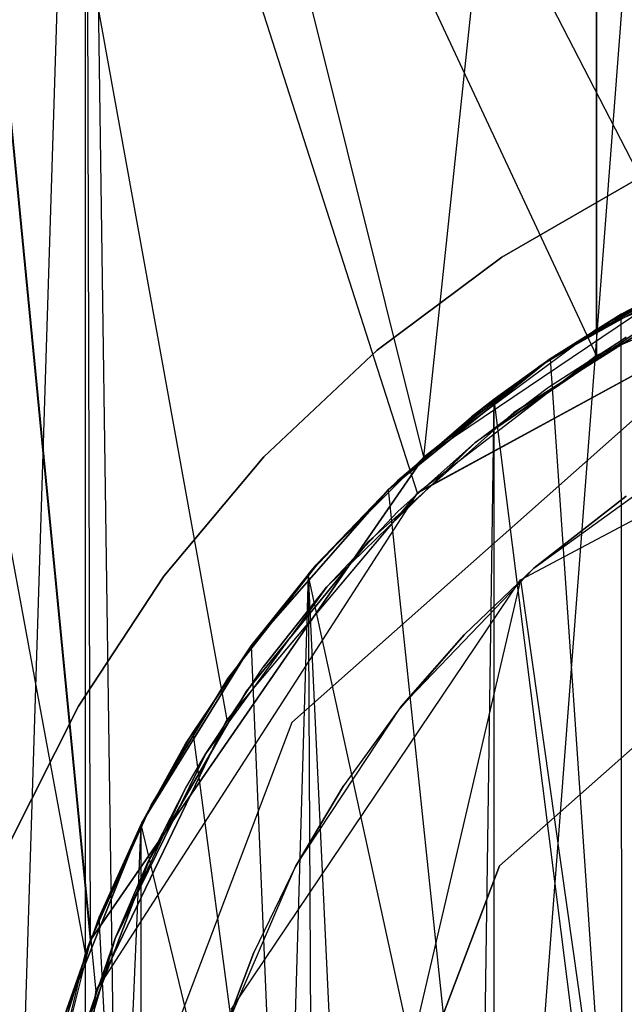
# Model space of a CAD drawing. Extents: x 0.03 to 4.74, y -5.92 to 1.99.
# Tile 14 of 21: x 2.03 to 2.21, y 0.11 to 0.4. Entities that reach past the tile are written whole.
import ezdxf

# ---------------------------------------------------------------- set-up
doc = ezdxf.new("R2010")
doc.units = 0
doc.header["$MEASUREMENT"] = 0
doc.layers.get('0').update_dxf_attribs({"color": 13, "linetype": 'CONTINUOUS'})

# ---------------------------------------------------------------- blocks, each defined once
blk = doc.blocks.new('TESSA-LED_STL')
at = {"color": 0}
for p, q in [((1.988, 0.74803, 38.03412), (2.04997, 0.11292, 37.97463)), ((1.988, 0.74803, 38.03412), (2.04997, 0.11292, 37.97463)), ((1.988, 0.74803, 38.03412), (2.08857, 0.19284, 37.94597)), ((2.19736, 0.30005, 37.88961), (1.988, 0.74803, 38.03412)), ((2.19736, 0.30005, 37.88961), (1.988, 0.74803, 38.03412)), ((2.14461, 0.25955, 37.91296), (1.988, 0.74803, 38.03412)), ((2.14461, 0.25955, 37.91296), (1.988, 0.74803, 38.03412)), ((1.988, 0.74803, 38.03412), (2.08857, 0.19284, 37.94597)), ((2.04836, 0.12799, 38.79718), (1.988, 0.74803, 38.73902)), ((2.04836, 0.12799, 38.79718), (1.988, 0.74803, 38.73902)), ((2.14649, 0.27015, 38.86113), (2.19736, 0.74803, 38.88353)), ((2.14649, 0.27015, 38.86113), (2.19736, 0.74803, 38.88353)), ((2.19736, 0.74803, 37.88961), (2.19736, 0.30005, 37.88961)), ((2.19736, 0.74803, 37.88961), (2.19736, 0.30005, 37.88961)), ((2.19736, 0.30781, 38.88353), (2.19736, 0.74803, 38.88353)), ((2.19736, 0.30781, 38.88353), (2.19736, 0.74803, 38.88353)), ((2.04693, 0.12417, 38.6868), (1.94623, 0.66929, 38.49492)), ((2.04693, 0.12417, 38.6868), (1.94623, 0.66929, 38.49492)), ((1.98491, -1.31348, 38.1762), (2.04693, 0.66929, 38.08634)), ((1.98491, -1.31348, 38.1762), (2.04693, 0.66929, 38.08634)), ((2.04693, 0.66929, 38.08634), (2.07489, -1.29928, 38.05746)), ((2.04695, -1.3033, 38.08632), (2.04693, 0.66929, 38.08634)), ((2.04695, -1.3033, 38.08632), (2.04693, 0.66929, 38.08634)), ((2.04693, 0.66929, 38.08634), (2.07489, -1.29928, 38.05746)), ((2.22528, 0.32325, 38.8099), (2.04693, 0.66929, 38.6868)), ((2.22528, 0.32325, 38.8099), (2.04693, 0.66929, 38.6868)), ((2.14649, 0.27015, 38.7709), (2.04693, 0.66929, 38.6868)), ((2.04836, 0.12799, 38.6884), (2.04693, 0.66929, 38.6868)), ((2.14649, 0.27015, 38.7709), (2.04693, 0.66929, 38.6868)), ((2.04836, 0.12799, 38.6884), (2.04693, 0.66929, 38.6868)), ((2.04693, 0.12417, 38.6868), (2.04693, 0.66929, 38.6868)), ((2.04693, 0.12417, 38.6868), (2.04693, 0.66929, 38.6868)), ((2.07489, -1.29928, 38.05746), (2.22528, 0.66929, 37.96323)), ((2.07489, -1.29928, 38.05746), (2.22528, 0.66929, 37.96323)), ((2.20913, 0.35182, 40.35507), (2.16948, 0.32893, 40.35507)), ((2.16948, 0.32893, 40.74877), (2.20913, 0.35182, 40.74877)), ((2.16948, 0.32893, 40.74877), (2.20913, 0.35182, 40.74877)), ((2.20913, 0.35182, 40.35507), (2.16948, 0.32893, 40.35507)), ((2.29945, 0.35044, 38.911), (2.19736, 0.30781, 38.88353)), ((2.29945, 0.35044, 38.911), (2.19736, 0.30781, 38.88353)), ((2.29841, 0.34338, 0.27633), (2.14461, 0.25955, 37.91296)), ((2.29841, 0.34338, 0.27633), (2.14461, 0.25955, 37.91296)), ((2.14486, 0.25978, 0.27633), (2.29841, 0.34338, 0.27633)), ((2.14486, 0.25978, 0.27633), (2.29841, 0.34338, 0.27633)), ((2.29841, 0.34338, 37.86231), (2.19736, 0.30005, 37.88961)), ((2.29841, 0.34338, 0.27633), (2.19736, 0.30005, 37.88961)), ((2.29841, 0.34338, 37.86231), (2.19736, 0.30005, 37.88961)), ((2.29841, 0.34338, 0.27633), (2.19736, 0.30005, 37.88961)), ((2.16948, 0.32893, 40.35507), (2.13276, 0.30159, 40.35507)), ((2.13276, 0.30159, 40.74877), (2.16948, 0.32893, 40.74877)), ((2.13276, 0.30159, 40.74877), (2.16948, 0.32893, 40.74877)), ((2.16948, 0.32893, 40.35507), (2.13276, 0.30159, 40.35507)), ((2.16948, 0.32893, 40.35507), (2.16948, 0.32893, 40.74877)), ((2.16948, 0.32893, 40.35507), (2.16948, 0.32893, 40.74877)), ((2.23716, 0.32888, 40.35507), (2.18372, 0.29903, 40.35507)), ((2.18372, 0.29903, 40.74877), (2.23716, 0.32888, 40.74877)), ((2.18372, 0.29903, 40.74877), (2.23716, 0.32888, 40.74877)), ((2.23716, 0.32888, 40.35507), (2.18372, 0.29903, 40.35507)), ((2.14649, 0.27015, 38.7709), (2.22528, 0.32325, 38.8099)), ((2.14649, 0.27015, 38.7709), (2.22528, 0.32325, 38.8099)), ((2.22664, 0.32392, 38.81042), (2.18372, 0.29903, 38.87814)), ((2.22664, 0.32392, 38.81042), (2.18372, 0.29903, 38.87814)), ((2.19736, 0.30781, 38.88353), (2.22528, 0.32325, 38.8099)), ((2.19736, 0.30781, 38.88353), (2.22528, 0.32325, 38.8099)), ((2.22664, 0.32392, 38.81042), (2.20462, 0.31214, 38.80148)), ((2.22664, 0.32392, 38.81042), (2.20462, 0.31214, 38.80148)), ((2.2181, 0.31958, 40.74877), (2.1808, 0.29703, 40.74877)), ((2.1808, 0.29703, 40.35507), (2.2181, 0.31958, 40.35507)), ((2.2181, 0.31958, 40.74877), (2.1808, 0.29703, 40.74877)), ((2.1808, 0.29703, 40.35507), (2.2181, 0.31958, 40.35507)), ((2.17301, 0.28321, 1.18184), (2.2212, 0.31368, 1.18184)), ((2.2212, 0.31368, 0.00074), (2.17301, 0.28321, 0.00074)), ((2.2212, 0.31368, 0.00074), (2.17301, 0.28321, 0.00074)), ((2.17301, 0.28321, 1.18184), (2.2212, 0.31368, 1.18184)), ((2.18372, 0.29903, 38.87814), (2.20611, 0.313, 38.88676)), ((2.20462, 0.31214, 38.80148), (2.18372, 0.29903, 38.87814)), ((2.20462, 0.31214, 38.80148), (2.18372, 0.29903, 38.87814)), ((2.20462, 0.31214, 38.80148), (2.18372, 0.29903, 38.79171)), ((2.20462, 0.31214, 38.80148), (2.18372, 0.29903, 38.79171)), ((2.20494, -0.01245, 38.80162), (2.20462, 0.31214, 38.80148)), ((2.20494, -0.01245, 38.80162), (2.20462, 0.31214, 38.80148)), ((2.19736, 0.30781, 38.88353), (2.14649, 0.27015, 38.7709)), ((2.19736, 0.30781, 38.88353), (2.14649, 0.27015, 38.86113)), ((2.19736, 0.30781, 38.88353), (2.14649, 0.27015, 38.7709)), ((2.19736, 0.30781, 38.88353), (2.14649, 0.27015, 38.86113)), ((2.21157, 0.30852, 40.35507), (2.1615, 0.27428, 40.35507)), ((2.21157, 0.30852, 40.35507), (2.1615, 0.27428, 40.35507)), ((2.21154, 0.3085, 38.88867), (2.1615, 0.27428, 40.35507)), ((2.21154, 0.3085, 38.88867), (2.1615, 0.27428, 40.35507)), ((2.20611, 0.30537, 38.88676), (2.1615, 0.27428, 40.35507)), ((2.20611, 0.30537, 38.88676), (2.1615, 0.27428, 40.35507)), ((2.17501, 0.23401, 37.89867), (2.3096, 0.3056, 37.86057)), ((2.17501, 0.23401, 0.27633), (2.3096, 0.3056, 0.27633)), ((2.17501, 0.23401, 37.89867), (2.3096, 0.3056, 37.86057)), ((2.17501, 0.23401, 0.27633), (2.3096, 0.3056, 0.27633)), ((2.18318, 0.29066, 38.87792), (2.20611, 0.30537, 38.88676)), ((2.13276, 0.30159, 40.35507), (2.09946, 0.27017, 40.35507)), ((2.09946, 0.27017, 40.74877), (2.13276, 0.30159, 40.74877)), ((2.09946, 0.27017, 40.74877), (2.13276, 0.30159, 40.74877)), ((2.13276, 0.30159, 40.35507), (2.09946, 0.27017, 40.35507)), ((2.13276, 0.30159, 40.35507), (2.13276, 0.30159, 40.74877)), ((2.13276, 0.30159, 40.35507), (2.13276, 0.30159, 40.74877)), ((2.22873, 0.29932, 0.00074), (2.10762, 0.19203, 0.00074)), ((2.22873, 0.29932, 0.27633), (2.10762, 0.19203, 0.27633)), ((2.22873, 0.29932, 0.00074), (2.10762, 0.19203, 0.00074)), ((2.22873, 0.29932, 0.27633), (2.10762, 0.19203, 0.27633)), ((2.18372, 0.29903, 40.35507), (2.13609, 0.26057, 40.35507)), ((2.13609, 0.26057, 40.74877), (2.18372, 0.29903, 40.74877)), ((2.13609, 0.26057, 40.74877), (2.18372, 0.29903, 40.74877)), ((2.18372, 0.29903, 40.35507), (2.13609, 0.26057, 40.35507)), ((2.19736, 0.30005, 37.88961), (2.14461, 0.25955, 37.91296)), ((2.19736, 0.30005, 37.88961), (2.14461, 0.25955, 37.91296)), ((2.18372, 0.29903, 38.79171), (2.16058, 0.28201, 38.86797)), ((2.16058, 0.28201, 38.86797), (2.18372, 0.29903, 38.87814)), ((2.18372, 0.29903, 38.79171), (2.16058, 0.28201, 38.86797)), ((2.18372, 0.29903, 38.79171), (2.16726, 0.28722, 38.78307)), ((2.18372, 0.29903, 38.79171), (2.16726, 0.28722, 38.78307)), ((2.18372, 0.29903, 40.35507), (2.18372, 0.29903, 40.74877)), ((2.18372, 0.29903, 40.35507), (2.18372, 0.29903, 40.74877)), ((2.18372, 0.29903, 38.79171), (2.18372, 0.29903, 38.87814)), ((2.18372, 0.29903, 38.79171), (2.18372, 0.29903, 38.87814)), ((2.18372, 0.29903, 38.79171), (2.20494, -0.01245, 38.80162)), ((2.18372, 0.29903, 38.79171), (2.20494, -0.01245, 38.80162)), ((2.1808, 0.29703, 40.74877), (2.14649, 0.27015, 40.74877)), ((2.14649, 0.27015, 40.35507), (2.1808, 0.29703, 40.35507)), ((2.1808, 0.29703, 40.74877), (2.14649, 0.27015, 40.74877)), ((2.14649, 0.27015, 40.35507), (2.1808, 0.29703, 40.35507)), ((2.1808, 0.29703, 40.74877), (2.1808, 0.29703, 40.35507)), ((2.1808, 0.29703, 40.74877), (2.1808, 0.29703, 40.35507)), ((2.1615, 0.27428, 38.86841), (2.18318, 0.29066, 38.87792)), ((2.1615, 0.27428, 40.35507), (2.18318, 0.29066, 38.87792)), ((2.1615, 0.27428, 40.35507), (2.18318, 0.29066, 38.87792)), ((2.16726, 0.28722, 38.78307), (2.13609, 0.26057, 38.85574)), ((2.16726, 0.28722, 38.78307), (2.13609, 0.26057, 38.85574)), ((2.16726, 0.28722, 38.78307), (2.13609, 0.26057, 38.76422)), ((2.16726, 0.28722, 38.78307), (2.13609, 0.26057, 38.76422)), ((2.16726, 0.28722, 38.78307), (2.13881, 0.26315, 38.85718)), ((2.16726, 0.28722, 38.78307), (2.13881, 0.26315, 38.85718)), ((2.16726, 0.28722, 38.78307), (2.16058, 0.28201, 38.86797)), ((2.16726, 0.28722, 38.78307), (2.16058, 0.28201, 38.86797)), ((2.16314, 0.00322, 38.78077), (2.16726, 0.28722, 38.78307)), ((2.16314, 0.00322, 38.78077), (2.16726, 0.28722, 38.78307)), ((2.20494, -0.01245, 38.80162), (2.16726, 0.28722, 38.78307)), ((2.16726, -0.28722, 38.78307), (2.16726, 0.28722, 38.78307)), ((2.20494, -0.01245, 38.80162), (2.16726, 0.28722, 38.78307)), ((2.16726, -0.28722, 38.78307), (2.16726, 0.28722, 38.78307)), ((2.13034, 0.2454, 1.18184), (2.17301, 0.28321, 1.18184)), ((2.17301, 0.28321, 0.00074), (2.13034, 0.2454, 0.00074)), ((2.17301, 0.28321, 0.00074), (2.13034, 0.2454, 0.00074)), ((2.13034, 0.2454, 1.18184), (2.17301, 0.28321, 1.18184)), ((2.13881, 0.26315, 38.85718), (2.16058, 0.28201, 38.86797)), ((2.17301, 0.28321, 0.00074), (2.17301, 0.28321, 1.18184)), ((2.17301, 0.28321, 0.00074), (2.17301, 0.28321, 1.18184)), ((2.1615, 0.27428, 40.35507), (2.11801, 0.232, 40.35507)), ((2.1615, 0.27428, 38.86841), (2.11801, 0.232, 40.35507)), ((2.1615, 0.27428, 40.35507), (2.11801, 0.232, 40.35507)), ((2.1615, 0.27428, 38.86841), (2.11801, 0.232, 40.35507)), ((2.13889, 0.25411, 38.85722), (2.1615, 0.27428, 38.86841)), ((2.1615, 0.27428, 38.86841), (2.1615, 0.27428, 40.35507)), ((2.1615, 0.27428, 38.86841), (2.1615, 0.27428, 40.35507)), ((2.14649, 0.27015, 38.86113), (2.04836, 0.12799, 38.79718)), ((2.04836, 0.12799, 38.6884), (2.14649, 0.27015, 38.7709)), ((2.04836, 0.12799, 38.6884), (2.14649, 0.27015, 38.7709)), ((2.14649, 0.27015, 38.86113), (2.04836, 0.12799, 38.79718)), ((2.09946, 0.27017, 40.35507), (2.07003, 0.2351, 40.35507)), ((2.07003, 0.2351, 40.74877), (2.09946, 0.27017, 40.74877)), ((2.07003, 0.2351, 40.74877), (2.09946, 0.27017, 40.74877)), ((2.09946, 0.27017, 40.35507), (2.07003, 0.2351, 40.35507)), ((2.09946, 0.27017, 40.35507), (2.09946, 0.27017, 40.74877)), ((2.09946, 0.27017, 40.35507), (2.09946, 0.27017, 40.74877)), ((2.14649, 0.27015, 40.74877), (2.11567, 0.23934, 40.74877)), ((2.11567, 0.23934, 40.35507), (2.14649, 0.27015, 40.35507)), ((2.14649, 0.27015, 40.74877), (2.11567, 0.23934, 40.74877)), ((2.11567, 0.23934, 40.35507), (2.14649, 0.27015, 40.35507)), ((2.14649, 0.27015, 38.86113), (2.14649, 0.27015, 38.7709)), ((2.14649, 0.27015, 38.86113), (2.14649, 0.27015, 38.7709)), ((2.14649, 0.27015, 40.74877), (2.14649, 0.27015, 40.35507)), ((2.14649, 0.27015, 40.74877), (2.14649, 0.27015, 40.35507)), ((2.17886, 0.23741, 40.35507), (2.2245, 0.27051, 40.35507)), ((2.17886, 0.23741, 40.35507), (2.2245, 0.27051, 40.35507)), ((2.13609, 0.26057, 38.85574), (2.13881, 0.26315, 38.85718)), ((2.04997, 0.11292, 0.27633), (2.14486, 0.25978, 0.27633)), ((2.04997, 0.11292, 0.27633), (2.14486, 0.25978, 0.27633)), ((2.14486, 0.25978, 0.27633), (2.08857, 0.19284, 37.94597)), ((2.14486, 0.25978, 0.27633), (2.08857, 0.19284, 37.94597)), ((2.14461, 0.25955, 37.91296), (2.08857, 0.19284, 37.94597)), ((2.14461, 0.25955, 37.91296), (2.08857, 0.19284, 37.94597)), ((2.13609, 0.26057, 40.35507), (2.09565, 0.21462, 40.35507)), ((2.09565, 0.21462, 40.74877), (2.13609, 0.26057, 40.74877)), ((2.09565, 0.21462, 40.74877), (2.13609, 0.26057, 40.74877)), ((2.13609, 0.26057, 40.35507), (2.09565, 0.21462, 40.35507)), ((2.13609, 0.26057, 38.76422), (2.11243, 0.23563, 38.74746)), ((2.13609, 0.26057, 38.76422), (2.11243, 0.23563, 38.74746)), ((2.13609, 0.26057, 38.76422), (2.11485, 0.2384, 38.8438)), ((2.11485, 0.2384, 38.8438), (2.13609, 0.26057, 38.85574)), ((2.13609, 0.26057, 38.76422), (2.11485, 0.2384, 38.8438)), ((2.13609, 0.26057, 40.35507), (2.13609, 0.26057, 40.74877)), ((2.13609, 0.26057, 40.35507), (2.13609, 0.26057, 40.74877)), ((2.13609, 0.26057, 38.76422), (2.13609, 0.26057, 38.85574)), ((2.13609, 0.26057, 38.76422), (2.13609, 0.26057, 38.85574)), ((2.16314, 0.00322, 38.78077), (2.13609, 0.26057, 38.76422)), ((2.16314, 0.00322, 38.78077), (2.13609, 0.26057, 38.76422)), ((2.14486, 0.25978, 0.27633), (2.14461, 0.25955, 37.91296)), ((2.14486, 0.25978, 0.27633), (2.14461, 0.25955, 37.91296)), ((2.17886, 0.23741, 40.35507), (2.20611, 0.25866, 38.88676)), ((2.17886, 0.23741, 40.35507), (2.20611, 0.25866, 38.88676)), ((2.20611, 0.25866, 38.88676), (2.17886, 0.23741, 38.87611)), ((2.13889, 0.25411, 38.85722), (2.11801, 0.232, 40.35507)), ((2.13889, 0.25411, 38.85722), (2.11801, 0.232, 40.35507)), ((2.11801, 0.232, 38.84566), (2.13889, 0.25411, 38.85722)), ((2.09428, 0.20124, 1.18184), (2.13034, 0.2454, 1.18184)), ((2.13034, 0.2454, 0.00074), (2.09428, 0.20124, 0.00074)), ((2.13034, 0.2454, 0.00074), (2.09428, 0.20124, 0.00074)), ((2.09428, 0.20124, 1.18184), (2.13034, 0.2454, 1.18184)), ((2.13034, 0.2454, 0.00074), (2.13034, 0.2454, 1.18184)), ((2.13034, 0.2454, 0.00074), (2.13034, 0.2454, 1.18184)), ((2.11567, 0.23934, 40.74877), (2.08879, 0.20503, 40.74877)), ((2.08879, 0.20503, 40.35507), (2.11567, 0.23934, 40.35507)), ((2.11567, 0.23934, 40.74877), (2.08879, 0.20503, 40.74877)), ((2.08879, 0.20503, 40.35507), (2.11567, 0.23934, 40.35507)), ((2.09565, 0.21462, 38.83186), (2.11485, 0.2384, 38.8438)), ((2.11243, 0.23563, 38.74746), (2.11485, 0.2384, 38.8438)), ((2.11243, 0.23563, 38.74746), (2.11485, 0.2384, 38.8438)), ((2.11567, 0.23934, 40.74877), (2.11567, 0.23934, 40.35507)), ((2.11567, 0.23934, 40.74877), (2.11567, 0.23934, 40.35507)), ((2.07003, 0.2351, 40.35507), (2.04487, 0.19685, 40.35507)), ((2.04487, 0.19685, 40.74877), (2.07003, 0.2351, 40.74877)), ((2.04487, 0.19685, 40.74877), (2.07003, 0.2351, 40.74877)), ((2.07003, 0.2351, 40.35507), (2.04487, 0.19685, 40.35507)), ((2.07003, 0.2351, 40.35507), (2.07003, 0.2351, 40.74877)), ((2.07003, 0.2351, 40.35507), (2.07003, 0.2351, 40.74877)), ((2.11243, 0.23563, 38.74746), (2.09565, 0.21462, 38.83186)), ((2.11243, 0.23563, 38.74746), (2.09565, 0.21462, 38.83186)), ((2.11243, 0.23563, 38.74746), (2.09565, 0.21462, 38.73411)), ((2.11243, 0.23563, 38.74746), (2.09565, 0.21462, 38.73411)), ((2.11243, 0.23563, 38.74746), (2.10517, -0.01192, 38.74184)), ((2.11243, 0.23563, 38.74746), (2.10517, -0.01192, 38.74184)), ((2.16314, 0.00322, 38.78077), (2.11243, 0.23563, 38.74746)), ((2.11243, 0.23563, 38.74746), (2.11489, -0.23845, 38.74931)), ((2.11243, 0.23563, 38.74746), (2.11489, -0.23845, 38.74931)), ((2.11243, 0.23563, 38.74746), (2.13595, -0.26044, 38.76413)), ((2.11243, 0.23563, 38.74746), (2.13595, -0.26044, 38.76413)), ((2.16314, 0.00322, 38.78077), (2.11243, 0.23563, 38.74746)), ((2.13984, 0.1967, 40.35507), (2.17886, 0.23741, 40.35507)), ((2.13984, 0.1967, 40.35507), (2.17886, 0.23741, 40.35507)), ((2.17886, 0.23741, 40.35507), (2.15836, 0.21785, 38.86693)), ((2.17886, 0.23741, 38.87611), (2.15836, 0.21785, 38.86693)), ((2.17886, 0.23741, 40.35507), (2.15836, 0.21785, 38.86693)), ((2.17886, 0.23741, 40.35507), (2.17886, 0.23741, 38.87611)), ((2.17886, 0.23741, 40.35507), (2.17886, 0.23741, 38.87611)), ((2.11801, 0.232, 40.35507), (2.08237, 0.18293, 40.35507)), ((2.11801, 0.232, 40.35507), (2.08237, 0.18293, 40.35507)), ((2.08981, 0.10759, 37.94513), (2.17501, 0.23401, 37.89867)), ((2.08981, 0.10759, 0.27633), (2.17501, 0.23401, 0.27633)), ((2.08981, 0.10759, 37.94513), (2.17501, 0.23401, 37.89867)), ((2.08981, 0.10759, 0.27633), (2.17501, 0.23401, 0.27633)), ((2.11801, 0.232, 40.35507), (2.09919, 0.20831, 38.83415)), ((2.11801, 0.232, 40.35507), (2.09919, 0.20831, 38.83415)), ((2.09919, 0.20831, 38.83415), (2.11801, 0.232, 38.84566)), ((2.11801, 0.232, 40.35507), (2.11801, 0.232, 38.84566)), ((2.11801, 0.232, 40.35507), (2.11801, 0.232, 38.84566)), ((2.17501, 0.23401, 37.89867), (2.13368, 0.05748, 37.91869)), ((2.17501, 0.23401, 37.89867), (2.13368, 0.05748, 37.91869)), ((2.16874, 0.14984, 37.92146), (2.26324, 0.23357, 37.92146)), ((2.26324, 0.23357, 0.59862), (2.16874, 0.14984, 0.59862)), ((2.16874, 0.14984, 37.92146), (2.26324, 0.23357, 37.92146)), ((2.26324, 0.23357, 0.59862), (2.16874, 0.14984, 0.59862)), ((2.17501, 0.23401, 37.89867), (2.24803, -0.28322, 37.87324)), ((2.17501, 0.23401, 37.89867), (2.24803, -0.28322, 37.87324)), ((2.17501, 0.23401, 0.27633), (2.17501, 0.23401, 37.89867)), ((2.17501, 0.23401, 0.27633), (2.17501, 0.23401, 37.89867)), ((2.15836, 0.21785, 38.86693), (2.13889, 0.1955, 38.85722)), ((2.13984, 0.1967, 40.35507), (2.15836, 0.21785, 38.86693)), ((2.13984, 0.1967, 40.35507), (2.15836, 0.21785, 38.86693)), ((2.09565, 0.21462, 40.35507), (2.06355, 0.16249, 40.35507)), ((2.06355, 0.16249, 40.74877), (2.09565, 0.21462, 40.74877)), ((2.06355, 0.16249, 40.74877), (2.09565, 0.21462, 40.74877)), ((2.09565, 0.21462, 40.35507), (2.06355, 0.16249, 40.35507)), ((2.09565, 0.21462, 38.73411), (2.07637, 0.18575, 38.81869)), ((2.07637, 0.18575, 38.81869), (2.09565, 0.21462, 38.83186)), ((2.09565, 0.21462, 38.73411), (2.07637, 0.18575, 38.81869)), ((2.09565, 0.21462, 38.73411), (2.07848, 0.18922, 38.71903)), ((2.09565, 0.21462, 38.73411), (2.07848, 0.18922, 38.71903)), ((2.09565, 0.21462, 40.35507), (2.09565, 0.21462, 40.74877)), ((2.09565, 0.21462, 40.35507), (2.09565, 0.21462, 40.74877)), ((2.09565, 0.21462, 38.73411), (2.09565, 0.21462, 38.83186)), ((2.09565, 0.21462, 38.73411), (2.09565, 0.21462, 38.83186)), ((2.09565, 0.21462, 38.73411), (2.10517, -0.01192, 38.74184)), ((2.09565, 0.21462, 38.73411), (2.10517, -0.01192, 38.74184)), ((2.08237, 0.18293, 40.35507), (2.09919, 0.20831, 38.83415)), ((2.08237, 0.18293, 40.35507), (2.09919, 0.20831, 38.83415)), ((2.08239, 0.18296, 38.82293), (2.09919, 0.20831, 38.83415)), ((2.08879, 0.20503, 40.74877), (2.06625, 0.16773, 40.74877)), ((2.06625, 0.16773, 40.35507), (2.08879, 0.20503, 40.35507)), ((2.08879, 0.20503, 40.74877), (2.06625, 0.16773, 40.74877)), ((2.06625, 0.16773, 40.35507), (2.08879, 0.20503, 40.35507)), ((2.08879, 0.20503, 40.74877), (2.08879, 0.20503, 40.35507)), ((2.08879, 0.20503, 40.74877), (2.08879, 0.20503, 40.35507)), ((2.06577, 0.15187, 1.18184), (2.09428, 0.20124, 1.18184)), ((2.09428, 0.20124, 0.00074), (2.06577, 0.15187, 0.00074)), ((2.09428, 0.20124, 0.00074), (2.06577, 0.15187, 0.00074)), ((2.06577, 0.15187, 1.18184), (2.09428, 0.20124, 1.18184)), ((2.09428, 0.20124, 0.00074), (2.09428, 0.20124, 1.18184)), ((2.09428, 0.20124, 0.00074), (2.09428, 0.20124, 1.18184)), ((2.04487, 0.19685, 40.35507), (2.02432, 0.15594, 40.35507)), ((2.02432, 0.15594, 40.74877), (2.04487, 0.19685, 40.74877)), ((2.02432, 0.15594, 40.74877), (2.04487, 0.19685, 40.74877)), ((2.04487, 0.19685, 40.35507), (2.02432, 0.15594, 40.35507)), ((2.04487, 0.19685, 40.35507), (2.04487, 0.19685, 40.74877)), ((2.04487, 0.19685, 40.35507), (2.04487, 0.19685, 40.74877)), ((2.10871, 0.1497, 40.35507), (2.13984, 0.1967, 40.35507)), ((2.10871, 0.1497, 40.35507), (2.13984, 0.1967, 40.35507)), ((2.13984, 0.1967, 40.35507), (2.12288, 0.17337, 38.84846)), ((2.13984, 0.1967, 40.35507), (2.12288, 0.17337, 38.84846)), ((2.13889, 0.1955, 38.85722), (2.12288, 0.17337, 38.84846)), ((2.13984, 0.1967, 40.35507), (2.13889, 0.1955, 38.85722)), ((2.13984, 0.1967, 40.35507), (2.13889, 0.1955, 38.85722)), ((2.08857, 0.19284, 37.94597), (2.04997, 0.11292, 37.97463)), ((2.04997, 0.11292, 0.27633), (2.08857, 0.19284, 37.94597)), ((2.04997, 0.11292, 0.27633), (2.08857, 0.19284, 37.94597)), ((2.08857, 0.19284, 37.94597), (2.04997, 0.11292, 37.97463)), ((2.10762, 0.19203, 0.00074), (2.05025, 0.04075, 0.00074)), ((2.10762, 0.19203, 0.27633), (2.05025, 0.04075, 0.27633)), ((2.10762, 0.19203, 0.00074), (2.05025, 0.04075, 0.00074)), ((2.10762, 0.19203, 0.27633), (2.05025, 0.04075, 0.27633)), ((2.10762, 0.19203, 0.27633), (2.10762, 0.19203, 0.00074)), ((2.10762, 0.19203, 0.27633), (2.10762, 0.19203, 0.00074)), ((2.07848, 0.18922, 38.71903), (2.06331, 0.16202, 38.70433)), ((2.07848, 0.18922, 38.71903), (2.06331, 0.16202, 38.70433)), ((2.07848, 0.18922, 38.71903), (2.06355, 0.16249, 38.80921)), ((2.07848, 0.18922, 38.71903), (2.06355, 0.16249, 38.80921)), ((2.07848, 0.18922, 38.71903), (2.07637, 0.18575, 38.81869)), ((2.07848, 0.18922, 38.71903), (2.07637, 0.18575, 38.81869)), ((2.07848, 0.18922, 38.71903), (2.10517, -0.01192, 38.74184)), ((2.07848, 0.18922, 38.71903), (2.10517, -0.01192, 38.74184)), ((2.06355, 0.16249, 38.80921), (2.07637, 0.18575, 38.81869)), ((2.05562, 0.12849, 40.35507), (2.08239, 0.18296, 38.82293)), ((2.05562, 0.12849, 40.35507), (2.08239, 0.18296, 38.82293)), ((2.08237, 0.18293, 40.35507), (2.05562, 0.12849, 40.35507)), ((2.08237, 0.18293, 40.35507), (2.05562, 0.12849, 40.35507)), ((2.07637, 0.17259, 38.81869), (2.08239, 0.18296, 38.82293)), ((2.08237, 0.18293, 40.35507), (2.08239, 0.18296, 38.82293)), ((2.08237, 0.18293, 40.35507), (2.08239, 0.18296, 38.82293)), ((2.05562, 0.12849, 40.35507), (2.07637, 0.17259, 38.81869)), ((2.05562, 0.12849, 40.35507), (2.07637, 0.17259, 38.81869)), ((2.06527, 0.15099, 38.81052), (2.07637, 0.17259, 38.81869)), ((2.10871, 0.1497, 40.35507), (2.12288, 0.17337, 38.84846)), ((2.10871, 0.1497, 40.35507), (2.12288, 0.17337, 38.84846)), ((2.12288, 0.17337, 38.84846), (2.10871, 0.1497, 38.84011)), ((2.06625, 0.16773, 40.74877), (2.04836, 0.12799, 40.74877)), ((2.04836, 0.12799, 40.35507), (2.06625, 0.16773, 40.35507)), ((2.06625, 0.16773, 40.74877), (2.04836, 0.12799, 40.74877)), ((2.04836, 0.12799, 40.35507), (2.06625, 0.16773, 40.35507)), ((2.06625, 0.16773, 40.74877), (2.06625, 0.16773, 40.35507)), ((2.06625, 0.16773, 40.74877), (2.06625, 0.16773, 40.35507)), ((2.06355, 0.16249, 40.35507), (2.04072, 0.10569, 40.35507)), ((2.04072, 0.10569, 40.74877), (2.06355, 0.16249, 40.74877)), ((2.04072, 0.10569, 40.74877), (2.06355, 0.16249, 40.74877)), ((2.06355, 0.16249, 40.35507), (2.04072, 0.10569, 40.35507)), ((2.05099, 0.13472, 38.79933), (2.06355, 0.16249, 38.80921)), ((2.06331, 0.16202, 38.70433), (2.06355, 0.16249, 38.80921)), ((2.06331, 0.16202, 38.70433), (2.06355, 0.16249, 38.80921)), ((2.06355, 0.16249, 40.35507), (2.06355, 0.16249, 40.74877)), ((2.06355, 0.16249, 40.35507), (2.06355, 0.16249, 40.74877)), ((2.06331, 0.16202, 38.70433), (2.05097, 0.13466, 38.69129)), ((2.06331, 0.16202, 38.70433), (2.05097, 0.13466, 38.69129)), ((2.05706, 0.01372, 38.69785), (2.06331, 0.16202, 38.70433)), ((2.05706, 0.01372, 38.69785), (2.06331, 0.16202, 38.70433)), ((2.10517, -0.01192, 38.74184), (2.06331, 0.16202, 38.70433)), ((2.06331, -0.16202, 38.70433), (2.06331, 0.16202, 38.70433)), ((2.10517, -0.01192, 38.74184), (2.06331, 0.16202, 38.70433)), ((2.06331, -0.16202, 38.70433), (2.06331, 0.16202, 38.70433)), ((2.04556, 0.09856, 1.18184), (2.06577, 0.15187, 1.18184)), ((2.06577, 0.15187, 0.00074), (2.04556, 0.09856, 0.00074)), ((2.06577, 0.15187, 0.00074), (2.04556, 0.09856, 0.00074)), ((2.04556, 0.09856, 1.18184), (2.06577, 0.15187, 1.18184)), ((2.06527, 0.15099, 38.81052), (2.05562, 0.12849, 40.35507)), ((2.06527, 0.15099, 38.81052), (2.05562, 0.12849, 40.35507)), ((2.05562, 0.12849, 38.80304), (2.06527, 0.15099, 38.81052)), ((2.06577, 0.15187, 0.00074), (2.06577, 0.15187, 1.18184)), ((2.06577, 0.15187, 0.00074), (2.06577, 0.15187, 1.18184)), ((2.08646, 0.09789, 40.35507), (2.10871, 0.1497, 40.35507)), ((2.08646, 0.09789, 40.35507), (2.10871, 0.1497, 40.35507)), ((2.10871, 0.1497, 40.35507), (2.09644, 0.12432, 38.83238)), ((2.10871, 0.1497, 38.84011), (2.09644, 0.12432, 38.83238)), ((2.10871, 0.1497, 40.35507), (2.09644, 0.12432, 38.83238)), ((2.10871, 0.1497, 40.35507), (2.10871, 0.1497, 38.84011)), ((2.10871, 0.1497, 40.35507), (2.10871, 0.1497, 38.84011)), ((2.12397, 0.0318, 37.92146), (2.16874, 0.14984, 37.92146)), ((2.16874, 0.14984, 0.59862), (2.12397, 0.0318, 0.59862)), ((2.12397, 0.0318, 37.92146), (2.16874, 0.14984, 37.92146)), ((2.16874, 0.14984, 0.59862), (2.12397, 0.0318, 0.59862)), ((2.16874, 0.14984, 37.92146), (2.16874, 0.14984, 0.59862)), ((2.16874, 0.14984, 37.92146), (2.16874, 0.14984, 0.59862)), ((2.04072, 0.10569, 38.79079), (2.05099, 0.13472, 38.79933)), ((2.05097, 0.13466, 38.69129), (2.04072, 0.10569, 38.67964)), ((2.05097, 0.13466, 38.69129), (2.04072, 0.10569, 38.67964)), ((2.05097, 0.13466, 38.69129), (2.05099, 0.13472, 38.79933)), ((2.05097, 0.13466, 38.69129), (2.05099, 0.13472, 38.79933)), ((2.05706, 0.01372, 38.69785), (2.05097, 0.13466, 38.69129)), ((2.05706, 0.01372, 38.69785), (2.05097, 0.13466, 38.69129)), ((2.04836, 0.12799, 38.79718), (2.02764, 0.0444, 38.77924)), ((2.04836, 0.12799, 38.79718), (2.02764, 0.0444, 38.77924)), ((2.04836, 0.12799, 40.74877), (2.03539, 0.08637, 40.74877)), ((2.03539, 0.08637, 40.35507), (2.04836, 0.12799, 40.35507)), ((2.04836, 0.12799, 40.74877), (2.03539, 0.08637, 40.74877)), ((2.03539, 0.08637, 40.35507), (2.04836, 0.12799, 40.35507)), ((2.05562, 0.12849, 40.35507), (2.03854, 0.07029, 40.35507)), ((2.05562, 0.12849, 40.35507), (2.03854, 0.07029, 40.35507)), ((2.05562, 0.12849, 40.35507), (2.04593, 0.1001, 38.79517)), ((2.04593, 0.1001, 38.79517), (2.05562, 0.12849, 38.80304)), ((2.05562, 0.12849, 40.35507), (2.04593, 0.1001, 38.79517)), ((2.04836, 0.12799, 38.79718), (2.04693, 0.12417, 38.6868)), ((2.04693, 0.12417, 38.6868), (2.04836, 0.12799, 38.6884)), ((2.04836, 0.12799, 38.79718), (2.04693, 0.12417, 38.6868)), ((2.04693, 0.12417, 38.6868), (2.04836, 0.12799, 38.6884)), ((2.04836, 0.12799, 38.79718), (2.04836, 0.12799, 38.6884)), ((2.04836, 0.12799, 38.79718), (2.04836, 0.12799, 38.6884)), ((2.04836, 0.12799, 40.74877), (2.04836, 0.12799, 40.35507)), ((2.04836, 0.12799, 40.74877), (2.04836, 0.12799, 40.35507)), ((2.05562, 0.12849, 38.80304), (2.05562, 0.12849, 40.35507)), ((2.05562, 0.12849, 38.80304), (2.05562, 0.12849, 40.35507)), ((2.02748, 0.04306, 38.66329), (2.04693, 0.12417, 38.6868)), ((2.02748, 0.04306, 38.66329), (2.04693, 0.12417, 38.6868)), ((2.02764, 0.0444, 38.77924), (2.04693, 0.12417, 38.6868)), ((2.02764, 0.0444, 38.77924), (2.04693, 0.12417, 38.6868)), ((2.08646, 0.09789, 40.35507), (2.09644, 0.12432, 38.83238)), ((2.08646, 0.09789, 40.35507), (2.09644, 0.12432, 38.83238)), ((2.09644, 0.12432, 38.83238), (2.08646, 0.09789, 38.82574)), ((2.04997, 0.11292, 37.97463), (2.03253, 0.02711, 37.98949)), ((2.04997, 0.11292, 0.27633), (2.03253, 0.02711, 37.98949)), ((2.04997, 0.11292, 37.97463), (2.03253, 0.02711, 37.98949)), ((2.04997, 0.11292, 0.27633), (2.03253, 0.02711, 37.98949)), ((2.03686, -0.06142, 0.27633), (2.04997, 0.11292, 0.27633)), ((2.03686, -0.06142, 0.27633), (2.04997, 0.11292, 0.27633)), ((2.04997, 0.11292, 0.27633), (2.04997, 0.11292, 37.97463)), ((2.04997, 0.11292, 0.27633), (2.04997, 0.11292, 37.97463))]:
    blk.add_line(p, q, dxfattribs=at)

msp = doc.modelspace()

# ---------------------------------------------------------------- block references
at = {"color": 0}
msp.add_blockref('TESSA-LED_STL', (0, 0), dxfattribs=at)

doc.saveas('drawing.dxf')
